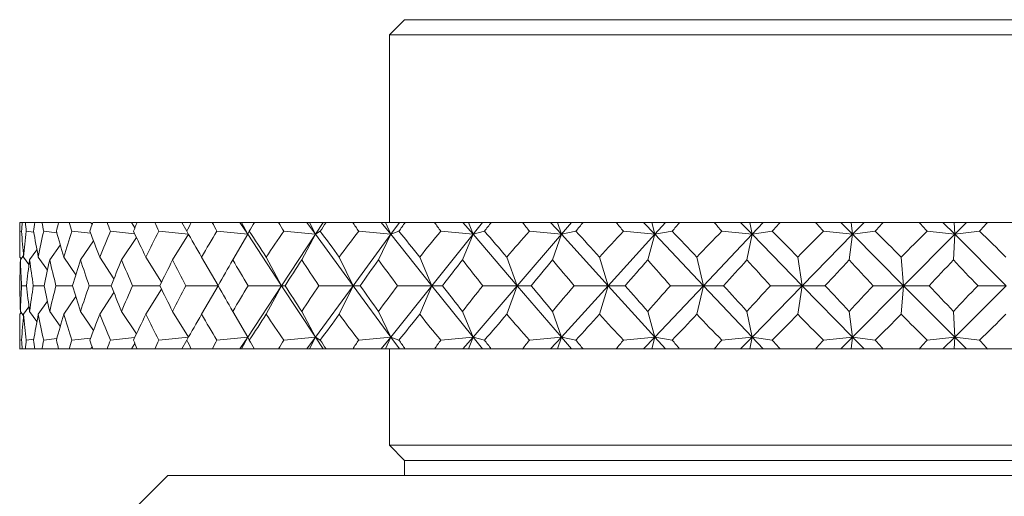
# Model space of a CAD drawing. Header units: inches. Extents: x 2 to 28.2, y 1.1 to 20.8.
# Tile 20 of 22: x 26.268 to 27.24, y 14.787 to 15.258. Entities that reach past the tile are written whole.
import ezdxf

# ---------------------------------------------------------------- set-up
doc = ezdxf.new("R2010")
doc.units = ezdxf.units.IN
doc.header["$MEASUREMENT"] = 0

msp = doc.modelspace()

# ---------------------------------------------------------------- linework, layer by layer
at = {"color": 7, "linetype": 'Continuous', "lineweight": 15}
for p, q in [((26.64756, 15.25785), (26.63256, 15.24285)), ((26.64756, 15.25785), (27.86756, 15.25785)), ((26.63256, 15.24285), (26.63256, 15.05785)), ((27.88256, 15.24285), (26.63256, 15.24285)), ((26.26756, 15.05785), (26.26756, 15.03987)), ((26.26756, 15.05785), (26.26998, 15.05785)), ((26.27315, 15.05785), (26.26998, 15.05785)), ((26.27315, 15.05785), (26.28262, 15.05785)), ((26.28952, 15.05785), (26.28262, 15.05785)), ((26.28952, 15.05785), (26.30594, 15.05785)), ((26.3165, 15.05785), (26.30594, 15.05785)), ((26.3165, 15.05785), (26.33761, 15.05785)), ((26.33761, 15.05785), (26.33897, 15.05572)), ((26.35379, 15.05785), (26.33969, 15.05785)), ((26.35379, 15.05785), (26.37774, 15.05785)), ((26.37774, 15.05785), (26.38116, 15.05228)), ((26.37774, 15.05785), (26.38349, 15.05785)), ((26.40099, 15.05785), (26.38349, 15.05785)), ((26.40099, 15.05785), (26.42751, 15.05785)), ((26.42751, 15.05785), (26.43254, 15.04917)), ((26.42751, 15.05785), (26.43687, 15.05785)), ((26.45757, 15.05785), (26.43687, 15.05785)), ((26.45757, 15.05785), (26.48499, 15.05785)), ((26.48499, 15.05785), (26.49265, 15.04619)), ((26.48499, 15.05785), (26.48638, 15.05785)), ((26.48638, 15.05785), (26.49265, 15.04619)), ((26.48638, 15.05785), (26.49924, 15.05785)), ((26.52291, 15.05785), (26.49924, 15.05785)), ((26.52291, 15.05785), (26.55088, 15.05785)), ((26.55088, 15.05785), (26.55942, 15.04619)), ((26.55088, 15.05785), (26.5537, 15.05785)), ((26.5537, 15.05785), (26.55942, 15.04619)), ((26.5537, 15.05785), (26.56708, 15.05785)), ((26.56708, 15.05785), (26.55942, 15.04619)), ((26.56708, 15.05785), (26.56992, 15.05785)), ((26.5963, 15.05785), (26.56992, 15.05785)), ((26.5963, 15.05785), (26.62451, 15.05785)), ((26.62451, 15.05785), (26.63384, 15.04619)), ((26.62451, 15.05785), (26.62872, 15.05785)), ((26.62872, 15.05785), (26.63384, 15.04619)), ((26.62872, 15.05785), (26.64237, 15.05785)), ((26.64237, 15.05785), (26.63384, 15.04619)), ((26.64237, 15.05785), (26.64814, 15.05785)), ((26.67694, 15.05785), (26.64814, 15.05785)), ((26.67694, 15.05785), (26.70508, 15.05785)), ((26.70508, 15.05785), (26.71509, 15.04619)), ((26.70508, 15.05785), (26.71064, 15.05785)), ((26.71064, 15.05785), (26.71509, 15.04619)), ((26.71064, 15.05785), (26.72441, 15.05785)), ((26.72441, 15.05785), (26.71509, 15.04619)), ((26.72441, 15.05785), (26.73303, 15.05785)), ((26.76393, 15.05785), (26.73303, 15.05785)), ((26.76393, 15.05785), (26.79171, 15.05785)), ((26.79171, 15.05785), (26.80228, 15.04619)), ((26.79171, 15.05785), (26.79855, 15.05785)), ((26.79855, 15.05785), (26.80228, 15.04619)), ((26.79855, 15.05785), (26.81229, 15.05785)), ((26.81229, 15.05785), (26.80228, 15.04619)), ((26.81229, 15.05785), (26.82367, 15.05785)), ((26.85634, 15.05785), (26.82367, 15.05785)), ((26.85634, 15.05785), (26.88343, 15.05785)), ((26.88343, 15.05785), (26.89446, 15.04619)), ((26.88343, 15.05785), (26.89149, 15.05785)), ((26.89149, 15.05785), (26.89446, 15.04619)), ((26.89149, 15.05785), (26.90504, 15.05785)), ((26.90504, 15.05785), (26.89446, 15.04619)), ((26.90504, 15.05785), (26.91906, 15.05785)), ((26.95314, 15.05785), (26.91906, 15.05785)), ((26.95314, 15.05785), (26.97926, 15.05785)), ((26.97926, 15.05785), (26.99062, 15.04619)), ((26.97926, 15.05785), (26.98844, 15.05785)), ((26.98844, 15.05785), (26.99062, 15.04619)), ((26.98844, 15.05785), (27.00166, 15.05785)), ((27.00166, 15.05785), (26.99062, 15.04619)), ((27.00166, 15.05785), (27.01816, 15.05785)), ((27.05328, 15.05785), (27.01816, 15.05785)), ((27.05328, 15.05785), (27.07813, 15.05785)), ((27.07813, 15.05785), (27.08971, 15.04619)), ((27.07813, 15.05785), (27.08833, 15.05785)), ((27.08833, 15.05785), (27.08971, 15.04619)), ((27.08833, 15.05785), (27.10108, 15.05785)), ((27.10108, 15.05785), (27.08971, 15.04619)), ((27.10108, 15.05785), (27.11989, 15.05785)), ((27.15566, 15.05785), (27.11989, 15.05785)), ((27.15566, 15.05785), (27.17897, 15.05785)), ((27.17897, 15.05785), (27.19063, 15.04619)), ((27.17897, 15.05785), (27.19008, 15.05785)), ((27.19008, 15.05785), (27.19063, 15.04619)), ((27.19008, 15.05785), (27.20221, 15.05785)), ((27.20221, 15.05785), (27.19063, 15.04619)), ((27.20221, 15.05785), (27.22312, 15.05785)), ((27.25915, 15.05785), (27.22312, 15.05785)), ((26.26947, 15.04878), (26.2676, 15.04906)), ((26.28144, 15.04808), (26.27402, 15.04906)), ((26.30423, 15.04751), (26.29121, 15.04906)), ((26.33754, 15.04702), (26.31898, 15.04906)), ((26.381, 15.04659), (26.35704, 15.04906)), ((26.43413, 15.0462), (26.40497, 15.04906)), ((26.49265, 15.04619), (26.46224, 15.04906)), ((26.49265, 15.04619), (26.49419, 15.04906)), ((26.55942, 15.04619), (26.52822, 15.04906)), ((26.55942, 15.04619), (26.56427, 15.04906)), ((26.63384, 15.04619), (26.6022, 15.04906)), ((26.63384, 15.04619), (26.64194, 15.04906)), ((26.71509, 15.04619), (26.68335, 15.04906)), ((26.71509, 15.04619), (26.72635, 15.04906)), ((26.80228, 15.04619), (26.77079, 15.04906)), ((26.80228, 15.04619), (26.81659, 15.04906)), ((26.89446, 15.04619), (26.86357, 15.04906)), ((26.89446, 15.04619), (26.91165, 15.04906)), ((26.99062, 15.04619), (26.96066, 15.04906)), ((26.99062, 15.04619), (27.01051, 15.04906)), ((27.08971, 15.04619), (27.06101, 15.04906)), ((27.08971, 15.04619), (27.11207, 15.04906)), ((27.19063, 15.04619), (27.16351, 15.04906)), ((27.19063, 15.04619), (27.21523, 15.04906)), ((26.32755, 15.0208), (26.34044, 15.03946)), ((26.36812, 15.0208), (26.38276, 15.04295)), ((26.41844, 15.0208), (26.4342, 15.04608)), ((26.47795, 15.0208), (26.49265, 15.04619)), ((26.49265, 15.04619), (26.52604, 14.99535)), ((26.55942, 15.04619), (26.52604, 14.99535)), ((26.546, 15.0208), (26.55942, 15.04619)), ((26.55942, 15.04619), (26.59663, 14.99535)), ((26.63384, 15.04619), (26.59663, 14.99535)), ((26.62185, 15.0208), (26.63384, 15.04619)), ((26.63384, 15.04619), (26.67446, 14.99535)), ((26.71509, 15.04619), (26.67446, 14.99535)), ((26.70466, 15.0208), (26.71509, 15.04619)), ((26.71509, 15.04619), (26.75868, 14.99535)), ((26.80228, 15.04619), (26.75868, 14.99535)), ((26.79353, 15.0208), (26.80228, 15.04619)), ((26.80228, 15.04619), (26.84837, 14.99535)), ((26.89446, 15.04619), (26.84837, 14.99535)), ((26.88749, 15.0208), (26.89446, 15.04619)), ((26.89446, 15.04619), (26.94254, 14.99535)), ((26.99062, 15.04619), (26.94254, 14.99535)), ((26.98549, 15.0208), (26.99062, 15.04619)), ((26.99062, 15.04619), (27.04017, 14.99535)), ((27.08971, 15.04619), (27.04017, 14.99535)), ((27.08648, 15.0208), (27.08971, 15.04619)), ((27.08971, 15.04619), (27.14017, 14.99535)), ((27.19063, 15.04619), (27.14017, 14.99535)), ((27.18935, 15.0208), (27.19063, 15.04619)), ((27.19063, 15.04619), (27.24146, 14.99535)), ((26.27731, 15.0208), (26.28456, 15.03076)), ((26.29717, 15.0208), (26.30763, 15.03547)), ((26.26896, 15.02184), (26.26769, 15.02363)), ((26.26819, 15.0208), (26.27128, 15.025)), ((26.2767, 15.0161), (26.2714, 15.02363)), ((26.29491, 15.01067), (26.28591, 15.02363)), ((26.32291, 15.00611), (26.31106, 15.02363)), ((26.36055, 15.00217), (26.34659, 15.02363)), ((26.40753, 14.99867), (26.3921, 15.02363)), ((26.46339, 14.99546), (26.44708, 15.02363)), ((26.52604, 14.99535), (26.51095, 15.02363)), ((26.59663, 14.99535), (26.583, 15.02363)), ((26.67446, 14.99535), (26.66244, 15.02363)), ((26.75868, 14.99535), (26.7484, 15.02363)), ((26.84837, 14.99535), (26.83994, 15.02363)), ((26.94254, 14.99535), (26.93605, 15.02363)), ((27.04017, 14.99535), (27.03568, 15.02363)), ((27.14017, 14.99535), (27.13775, 15.02363)), ((26.27423, 14.99535), (26.26934, 14.99535)), ((26.2916, 14.99535), (26.28097, 14.99535)), ((26.31957, 14.99535), (26.3033, 14.99535)), ((26.35781, 14.99535), (26.33609, 14.99535)), ((26.4059, 14.99535), (26.37897, 14.99535)), ((26.40753, 14.99203), (26.3921, 14.96707)), ((26.46333, 14.99535), (26.43147, 14.99535)), ((26.46339, 14.99524), (26.44708, 14.96707)), ((26.49265, 14.94451), (26.52604, 14.99535)), ((26.52604, 14.99535), (26.49303, 14.99535)), ((26.52604, 14.99535), (26.51095, 14.96707)), ((26.55942, 14.94451), (26.52604, 14.99535)), ((26.52604, 14.99535), (26.52946, 14.99535)), ((26.55942, 14.94451), (26.59663, 14.99535)), ((26.59663, 14.99535), (26.56297, 14.99535)), ((26.59663, 14.99535), (26.583, 14.96707)), ((26.63384, 14.94451), (26.59663, 14.99535)), ((26.59663, 14.99535), (26.60357, 14.99535)), ((26.63384, 14.94451), (26.67446, 14.99535)), ((26.67446, 14.99535), (26.64051, 14.99535)), ((26.67446, 14.99535), (26.66244, 14.96707)), ((26.71509, 14.94451), (26.67446, 14.99535)), ((26.67446, 14.99535), (26.68484, 14.99535)), ((26.71509, 14.94451), (26.75868, 14.99535)), ((26.75868, 14.99535), (26.72481, 14.99535)), ((26.75868, 14.99535), (26.7484, 14.96707)), ((26.80228, 14.94451), (26.75868, 14.99535)), ((26.75868, 14.99535), (26.77238, 14.99535)), ((26.80228, 14.94451), (26.84837, 14.99535)), ((26.84837, 14.99535), (26.81495, 14.99535)), ((26.84837, 14.99535), (26.83994, 14.96707)), ((26.89446, 14.94451), (26.84837, 14.99535)), ((26.84837, 14.99535), (26.86525, 14.99535)), ((26.89446, 14.94451), (26.94254, 14.99535)), ((26.94254, 14.99535), (26.90994, 14.99535)), ((26.94254, 14.99535), (26.93605, 14.96707)), ((26.99062, 14.94451), (26.94254, 14.99535)), ((26.94254, 14.99535), (26.96241, 14.99535)), ((26.99062, 14.94451), (27.04017, 14.99535)), ((27.04017, 14.99535), (27.00874, 14.99535)), ((27.04017, 14.99535), (27.03568, 14.96707)), ((27.08971, 14.94451), (27.04017, 14.99535)), ((27.04017, 14.99535), (27.0628, 14.99535)), ((27.08971, 14.94451), (27.14017, 14.99535)), ((27.14017, 14.99535), (27.11027, 14.99535)), ((27.14017, 14.99535), (27.13775, 14.96707)), ((27.19063, 14.94451), (27.14017, 14.99535)), ((27.14017, 14.99535), (27.16533, 14.99535)), ((27.19063, 14.94451), (27.24146, 14.99535)), ((27.24146, 14.99535), (27.21341, 14.99535)), ((26.29491, 14.98003), (26.28591, 14.96707)), ((26.32291, 14.98459), (26.31106, 14.96707)), ((26.36055, 14.98853), (26.34659, 14.96707)), ((26.27128, 14.9657), (26.26819, 14.9699)), ((26.2767, 14.9746), (26.2714, 14.96707)), ((26.28456, 14.95994), (26.27731, 14.9699)), ((26.30763, 14.95523), (26.29717, 14.9699)), ((26.34044, 14.95124), (26.32755, 14.9699)), ((26.38276, 14.94775), (26.36812, 14.9699)), ((26.4342, 14.94462), (26.41844, 14.9699)), ((26.49265, 14.94451), (26.47795, 14.9699)), ((26.55942, 14.94451), (26.546, 14.9699)), ((26.63384, 14.94451), (26.62185, 14.9699)), ((26.71509, 14.94451), (26.70466, 14.9699)), ((26.80228, 14.94451), (26.79353, 14.9699)), ((26.89446, 14.94451), (26.88749, 14.9699)), ((26.99062, 14.94451), (26.98549, 14.9699)), ((27.08971, 14.94451), (27.08648, 14.9699)), ((27.19063, 14.94451), (27.18935, 14.9699)), ((26.26896, 14.96886), (26.26769, 14.96707)), ((26.26756, 14.95083), (26.26756, 14.93285)), ((26.2676, 14.94164), (26.26947, 14.94192)), ((26.27402, 14.94164), (26.28144, 14.94262)), ((26.29121, 14.94164), (26.30423, 14.94319)), ((26.31898, 14.94164), (26.33754, 14.94368)), ((26.35704, 14.94164), (26.381, 14.94411)), ((26.40497, 14.94164), (26.43413, 14.9445)), ((26.43254, 14.94153), (26.42751, 14.93285)), ((26.46224, 14.94164), (26.49265, 14.94451)), ((26.48499, 14.93285), (26.49265, 14.94451)), ((26.49265, 14.94451), (26.48638, 14.93285)), ((26.49419, 14.94164), (26.49265, 14.94451)), ((26.52822, 14.94164), (26.55942, 14.94451)), ((26.55088, 14.93285), (26.55942, 14.94451)), ((26.55942, 14.94451), (26.5537, 14.93285)), ((26.56427, 14.94164), (26.55942, 14.94451)), ((26.56708, 14.93285), (26.55942, 14.94451)), ((26.6022, 14.94164), (26.63384, 14.94451)), ((26.62451, 14.93285), (26.63384, 14.94451)), ((26.63384, 14.94451), (26.62872, 14.93285)), ((26.64194, 14.94164), (26.63384, 14.94451)), ((26.64237, 14.93285), (26.63384, 14.94451)), ((26.68335, 14.94164), (26.71509, 14.94451)), ((26.70508, 14.93285), (26.71509, 14.94451)), ((26.71509, 14.94451), (26.71064, 14.93285)), ((26.72635, 14.94164), (26.71509, 14.94451)), ((26.72441, 14.93285), (26.71509, 14.94451)), ((26.77079, 14.94164), (26.80228, 14.94451)), ((26.79171, 14.93285), (26.80228, 14.94451)), ((26.80228, 14.94451), (26.79855, 14.93285)), ((26.81659, 14.94164), (26.80228, 14.94451)), ((26.81229, 14.93285), (26.80228, 14.94451)), ((26.86357, 14.94164), (26.89446, 14.94451)), ((26.88343, 14.93285), (26.89446, 14.94451)), ((26.89446, 14.94451), (26.89149, 14.93285)), ((26.91165, 14.94164), (26.89446, 14.94451)), ((26.90504, 14.93285), (26.89446, 14.94451)), ((26.96066, 14.94164), (26.99062, 14.94451)), ((26.97926, 14.93285), (26.99062, 14.94451)), ((26.99062, 14.94451), (26.98844, 14.93285)), ((27.01051, 14.94164), (26.99062, 14.94451)), ((27.00166, 14.93285), (26.99062, 14.94451)), ((27.06101, 14.94164), (27.08971, 14.94451)), ((27.07813, 14.93285), (27.08971, 14.94451)), ((27.08971, 14.94451), (27.08833, 14.93285)), ((27.11207, 14.94164), (27.08971, 14.94451)), ((27.10108, 14.93285), (27.08971, 14.94451)), ((27.16351, 14.94164), (27.19063, 14.94451)), ((27.17897, 14.93285), (27.19063, 14.94451)), ((27.19063, 14.94451), (27.19008, 14.93285)), ((27.21523, 14.94164), (27.19063, 14.94451)), ((27.20221, 14.93285), (27.19063, 14.94451)), ((26.26756, 14.93285), (26.26998, 14.93285)), ((26.27315, 14.93285), (26.26998, 14.93285)), ((26.27315, 14.93285), (26.28262, 14.93285)), ((26.28952, 14.93285), (26.28262, 14.93285)), ((26.28952, 14.93285), (26.30594, 14.93285)), ((26.3165, 14.93285), (26.30594, 14.93285)), ((26.3165, 14.93285), (26.33761, 14.93285)), ((26.33897, 14.93498), (26.33761, 14.93285)), ((26.35379, 14.93285), (26.33969, 14.93285)), ((26.35379, 14.93285), (26.37774, 14.93285)), ((26.38116, 14.93842), (26.37774, 14.93285)), ((26.37774, 14.93285), (26.38349, 14.93285)), ((26.40099, 14.93285), (26.38349, 14.93285)), ((26.40099, 14.93285), (26.42751, 14.93285)), ((26.42751, 14.93285), (26.43687, 14.93285)), ((26.45757, 14.93285), (26.43687, 14.93285)), ((26.45757, 14.93285), (26.48499, 14.93285)), ((26.48499, 14.93285), (26.48638, 14.93285)), ((26.48638, 14.93285), (26.49924, 14.93285)), ((26.52291, 14.93285), (26.49924, 14.93285)), ((26.52291, 14.93285), (26.55088, 14.93285)), ((26.55088, 14.93285), (26.5537, 14.93285)), ((26.5537, 14.93285), (26.56708, 14.93285)), ((26.56708, 14.93285), (26.56992, 14.93285)), ((26.5963, 14.93285), (26.56992, 14.93285)), ((26.5963, 14.93285), (26.62451, 14.93285)), ((26.62451, 14.93285), (26.62872, 14.93285)), ((26.62872, 14.93285), (26.64237, 14.93285)), ((26.63256, 14.93285), (26.63256, 14.83785)), ((26.64237, 14.93285), (26.64814, 14.93285)), ((26.67694, 14.93285), (26.64814, 14.93285)), ((26.67694, 14.93285), (26.70508, 14.93285)), ((26.70508, 14.93285), (26.71064, 14.93285)), ((26.71064, 14.93285), (26.72441, 14.93285)), ((26.72441, 14.93285), (26.73303, 14.93285)), ((26.76393, 14.93285), (26.73303, 14.93285)), ((26.76393, 14.93285), (26.79171, 14.93285)), ((26.79171, 14.93285), (26.79855, 14.93285)), ((26.79855, 14.93285), (26.81229, 14.93285)), ((26.81229, 14.93285), (26.82367, 14.93285)), ((26.85634, 14.93285), (26.82367, 14.93285)), ((26.85634, 14.93285), (26.88343, 14.93285)), ((26.88343, 14.93285), (26.89149, 14.93285)), ((26.89149, 14.93285), (26.90504, 14.93285)), ((26.90504, 14.93285), (26.91906, 14.93285)), ((26.95314, 14.93285), (26.91906, 14.93285)), ((26.95314, 14.93285), (26.97926, 14.93285)), ((26.97926, 14.93285), (26.98844, 14.93285)), ((26.98844, 14.93285), (27.00166, 14.93285)), ((27.00166, 14.93285), (27.01816, 14.93285)), ((27.05328, 14.93285), (27.01816, 14.93285)), ((27.05328, 14.93285), (27.07813, 14.93285)), ((27.07813, 14.93285), (27.08833, 14.93285)), ((27.08833, 14.93285), (27.10108, 14.93285)), ((27.10108, 14.93285), (27.11989, 14.93285)), ((27.15566, 14.93285), (27.11989, 14.93285)), ((27.15566, 14.93285), (27.17897, 14.93285)), ((27.17897, 14.93285), (27.19008, 14.93285)), ((27.19008, 14.93285), (27.20221, 14.93285)), ((27.20221, 14.93285), (27.22312, 14.93285)), ((27.25915, 14.93285), (27.22312, 14.93285)), ((26.63256, 14.83785), (26.64756, 14.82285)), ((26.63256, 14.83785), (27.88256, 14.83785)), ((26.64756, 14.82285), (26.64756, 14.80785)), ((26.64756, 14.82285), (27.86756, 14.82285)), ((26.41381, 14.80785), (26.38256, 14.7766)), ((26.41381, 14.80785), (28.10131, 14.80785))]:
    msp.add_line(p, q, dxfattribs=at)
for centre, major_axis, ratio, start_param, end_param in [((27.25756, 16.36714), (0.84275, 1.69517), 0.306457, 2.590785, 2.598758), ((27.25756, 16.36714), (0.8728, 1.69782), 0.275208, 2.580137, 2.58811), ((27.25756, 16.36714), (0.79094, 1.69199), 0.351901, 2.602633, 2.610606), ((27.25756, 16.36714), (0.90977, 1.70198), 0.229378, 2.561596, 2.569569), ((27.25756, 16.36714), (0.72858, 1.69021), 0.396562, 2.608899, 2.616872), ((27.25756, 16.36714), (0.93915, 1.70604), 0.183592, 2.540316, 2.548289), ((27.25756, 16.36714), (0.65391, 1.69045), 0.439706, 2.608072, 2.616045), ((27.25756, 16.36714), (0.96151, 1.70959), 0.137928, 2.517012, 2.524985), ((27.25756, 16.36714), (0.56483, 1.69314), 0.480208, 2.598441, 2.606414), ((27.25756, 16.36714), (0.97727, 1.71235), 0.0924, 2.492279, 2.500252), ((27.25756, 16.36714), (0.45922, 1.69825), 0.516444, 2.578346, 2.586319), ((27.25756, 16.36714), (0.98672, 1.7141), 0.046982, 2.466632, 2.474605), ((27.25756, 16.36714), (0.33579, 1.70489), 0.546259, 2.546771, 2.554744), ((27.25756, 16.36714), (0.99, 1.71473), 0.001626, 2.440532, 2.448505), ((27.25756, 16.36714), (0.19561, 1.71114), 0.567156, 2.504338, 2.512311), ((27.25756, 16.36714), (0.98716, 1.71419), 0.043729, 3.860796, 3.868769), ((27.25756, 16.36714), (0.04367, 1.71455), 0.576851, 2.454284, 2.462257), ((27.25756, 16.36714), (0.97816, 1.71251), 0.08914, 3.88649, 3.894463), ((27.25756, 16.36714), (-0.11115, 1.71354), 0.574098, 2.402372, 2.410345), ((27.25756, 16.36714), (0.96285, 1.70982), 0.13466, 3.911305, 3.919278), ((27.25756, 16.36714), (-0.25884, 1.70861), 0.559264, 2.355071, 2.363044), ((27.25756, 16.36714), (0.94098, 1.70632), 0.180314, 3.93473, 3.942703), ((27.25756, 16.36714), (-0.39204, 1.7019), 0.53415, 2.317165, 2.325138), ((27.25756, 16.36714), (0.91213, 1.70228), 0.226092, 3.956177, 3.96415), ((27.25756, 16.36714), (-0.50762, 1.69575), 0.501228, 2.290664, 2.298637), ((27.25756, 16.36714), (0.87572, 1.69812), 0.271924, 3.974941, 3.982914), ((27.25756, 16.36714), (-0.60575, 1.69165), 0.462889, 2.275333, 2.283306), ((27.25756, 16.36714), (0.83094, 1.69429), 0.317644, 3.99016, 3.998133), ((27.25756, 16.36714), (-0.68825, 1.69006), 0.421062, 2.269774, 2.277747), ((27.25756, 16.36714), (0.77669, 1.6914), 0.362947, 4.000765, 4.008738), ((27.25756, 13.62356), (-0.88538, 1.69913), 0.260688, 0.454293, 0.480466), ((27.25756, 13.62356), (-0.90977, 1.70198), 0.229378, 0.467304, 0.493478), ((27.25756, 13.62356), (-0.84275, 1.69517), 0.306457, 0.438115, 0.464288), ((27.25756, 13.62356), (-0.93915, 1.70604), 0.183592, 0.488584, 0.514757), ((27.25756, 13.62356), (-0.79094, 1.69199), 0.351901, 0.426267, 0.45244), ((27.25756, 13.62356), (-0.96151, 1.70959), 0.137928, 0.511888, 0.538061), ((27.25756, 13.62356), (-0.72858, 1.69021), 0.396562, 0.420001, 0.446174), ((27.25756, 13.62356), (-0.97727, 1.71235), 0.0924, 0.536621, 0.562794), ((27.25756, 13.62356), (-0.65391, 1.69045), 0.439706, 0.420828, 0.447002), ((27.25756, 13.62356), (-0.98672, 1.7141), 0.046982, 0.562268, 0.588441), ((27.25756, 13.62356), (-0.56483, 1.69314), 0.480208, 0.430459, 0.456633), ((27.25756, 13.62356), (-0.99, 1.71473), 0.001626, 0.588368, 0.614541), ((27.25756, 13.62356), (-0.45922, 1.69825), 0.516444, 0.450554, 0.476727), ((27.25756, 13.62356), (-0.98716, 1.71419), 0.043729, 5.642529, 5.668702), ((27.25756, 13.62356), (-0.33579, 1.70489), 0.546259, 0.482128, 0.508302), ((27.25756, 13.62356), (-0.97816, 1.71251), 0.08914, 5.616834, 5.643007), ((27.25756, 13.62356), (-0.19561, 1.71114), 0.567156, 0.524562, 0.550735), ((27.25756, 13.62356), (-0.96285, 1.70982), 0.13466, 5.592019, 5.618193), ((27.25756, 13.62356), (-0.04367, 1.71455), 0.576851, 0.574616, 0.600789), ((27.25756, 13.62356), (-0.94098, 1.70632), 0.180314, 5.568594, 5.594768), ((27.25756, 13.62356), (0.11115, 1.71354), 0.574098, 0.626528, 0.652702), ((27.25756, 13.62356), (-0.91213, 1.70228), 0.226092, 5.547147, 5.573321), ((27.25756, 13.62356), (0.25884, 1.70861), 0.559264, 0.673829, 0.700002), ((27.25756, 13.62356), (-0.87572, 1.69812), 0.271924, 5.528383, 5.554557), ((27.25756, 13.62356), (0.39204, 1.7019), 0.53415, 0.711735, 0.737908), ((27.25756, 13.62356), (-0.83094, 1.69429), 0.317644, 5.513164, 5.539338), ((27.25756, 13.62356), (0.50762, 1.69575), 0.501228, 0.738236, 0.764409), ((27.25756, 13.62356), (-0.77669, 1.6914), 0.362947, 5.502559, 5.528733), ((27.25756, 13.62356), (0.60575, 1.69165), 0.462889, 0.753567, 0.77974), ((27.25756, 13.62356), (-0.71149, 1.69006), 0.407318, 5.497883, 5.524057), ((27.25756, 16.36714), (0.8728, 1.69782), 0.275208, 2.614296, 2.638637), ((27.25756, 16.36714), (0.84275, 1.69517), 0.306457, 2.624945, 2.649286), ((27.25756, 16.36714), (0.90977, 1.70198), 0.229378, 2.595755, 2.620097), ((27.25756, 16.36714), (0.79094, 1.69199), 0.351901, 2.636793, 2.661134), ((27.25756, 16.36714), (0.93915, 1.70604), 0.183592, 2.574476, 2.598817), ((27.25756, 16.36714), (0.72858, 1.69021), 0.396562, 2.643058, 2.6674), ((27.25756, 16.36714), (0.96151, 1.70959), 0.137928, 2.551172, 2.575513), ((27.25756, 16.36714), (0.65391, 1.69045), 0.439706, 2.642231, 2.666572), ((27.25756, 16.36714), (0.97727, 1.71235), 0.0924, 2.526439, 2.55078), ((27.25756, 16.36714), (0.56483, 1.69314), 0.480208, 2.6326, 2.656941), ((27.25756, 16.36714), (0.98672, 1.7141), 0.046982, 2.500792, 2.525133), ((27.25756, 16.36714), (0.45922, 1.69825), 0.516444, 2.612506, 2.636847), ((27.25756, 16.36714), (0.99, 1.71473), 0.001626, 2.474692, 2.499033), ((27.25756, 16.36714), (0.33579, 1.70489), 0.546259, 2.580931, 2.605272), ((27.25756, 16.36714), (0.98716, 1.71419), 0.043729, 3.810268, 3.834609), ((27.25756, 16.36714), (0.19561, 1.71114), 0.567156, 2.538498, 2.562839), ((27.25756, 16.36714), (0.97816, 1.71251), 0.08914, 3.835963, 3.860304), ((27.25756, 16.36714), (0.04367, 1.71455), 0.576851, 2.488444, 2.512785), ((27.25756, 16.36714), (0.96285, 1.70982), 0.13466, 3.860777, 3.885118), ((27.25756, 16.36714), (-0.11115, 1.71354), 0.574098, 2.436531, 2.460872), ((27.25756, 16.36714), (0.94098, 1.70632), 0.180314, 3.884202, 3.908544), ((27.25756, 16.36714), (-0.25884, 1.70861), 0.559264, 2.389231, 2.413572), ((27.25756, 16.36714), (0.91213, 1.70228), 0.226092, 3.905649, 3.929991), ((27.25756, 16.36714), (-0.39204, 1.7019), 0.53415, 2.351324, 2.375666), ((27.25756, 16.36714), (0.87572, 1.69812), 0.271924, 3.924413, 3.948755), ((27.25756, 16.36714), (-0.50762, 1.69575), 0.501228, 2.324823, 2.349165), ((27.25756, 16.36714), (0.83094, 1.69429), 0.317644, 3.939632, 3.963973), ((27.25756, 16.36714), (-0.60575, 1.69165), 0.462889, 2.309493, 2.333834), ((27.25756, 16.36714), (0.77669, 1.6914), 0.362947, 3.950237, 3.974579), ((27.25756, 16.36714), (-0.68825, 1.69006), 0.421062, 2.303933, 2.328274), ((27.25756, 13.62356), (-0.8728, 1.69782), 0.275208, 0.502955, 0.527297), ((27.25756, 13.62356), (-0.84275, 1.69517), 0.306457, 0.492307, 0.516648), ((27.25756, 13.62356), (-0.90977, 1.70198), 0.229378, 0.521496, 0.545837), ((27.25756, 13.62356), (-0.79094, 1.69199), 0.351901, 0.480459, 0.5048), ((27.25756, 13.62356), (-0.93915, 1.70604), 0.183592, 0.542776, 0.567117), ((27.25756, 13.62356), (-0.72858, 1.69021), 0.396562, 0.474193, 0.498534), ((27.25756, 13.62356), (-0.96151, 1.70959), 0.137928, 0.56608, 0.590421), ((27.25756, 13.62356), (-0.65391, 1.69045), 0.439706, 0.47502, 0.499362), ((27.25756, 13.62356), (-0.97727, 1.71235), 0.0924, 0.590812, 0.615154), ((27.25756, 13.62356), (-0.56483, 1.69314), 0.480208, 0.484651, 0.508993), ((27.25756, 13.62356), (-0.98672, 1.7141), 0.046982, 0.61646, 0.640801), ((27.25756, 13.62356), (-0.45922, 1.69825), 0.516444, 0.504746, 0.529087), ((27.25756, 13.62356), (-0.99, 1.71473), 0.001626, 0.64256, 0.666901), ((27.25756, 13.62356), (-0.33579, 1.70489), 0.546259, 0.53632, 0.560662), ((27.25756, 13.62356), (-0.98716, 1.71419), 0.043729, 5.590169, 5.61451), ((27.25756, 13.62356), (-0.19561, 1.71114), 0.567156, 0.578753, 0.603095), ((27.25756, 13.62356), (-0.97816, 1.71251), 0.08914, 5.564474, 5.588815), ((27.25756, 13.62356), (-0.04367, 1.71455), 0.576851, 0.628808, 0.653149), ((27.25756, 13.62356), (-0.96285, 1.70982), 0.13466, 5.53966, 5.564001), ((27.25756, 13.62356), (0.11115, 1.71354), 0.574098, 0.68072, 0.705062), ((27.25756, 13.62356), (-0.94098, 1.70632), 0.180314, 5.516234, 5.540576), ((27.25756, 13.62356), (0.25884, 1.70861), 0.559264, 0.728021, 0.752362), ((27.25756, 13.62356), (-0.91213, 1.70228), 0.226092, 5.494787, 5.519129), ((27.25756, 13.62356), (0.39204, 1.7019), 0.53415, 0.765927, 0.790268), ((27.25756, 13.62356), (-0.87572, 1.69812), 0.271924, 5.476023, 5.500365), ((27.25756, 13.62356), (0.50762, 1.69575), 0.501228, 0.792428, 0.816769), ((27.25756, 13.62356), (-0.83094, 1.69429), 0.317644, 5.460805, 5.485146), ((27.25756, 13.62356), (0.60575, 1.69165), 0.462889, 0.807759, 0.8321), ((27.25756, 13.62356), (-0.77669, 1.6914), 0.362947, 5.450199, 5.474541), ((27.25756, 13.62356), (0.68825, 1.69006), 0.421062, 0.813318, 0.83766), ((27.25756, 16.36714), (0.88538, 1.69913), 0.260688, 2.661126, 2.6873), ((27.25756, 16.36714), (0.90977, 1.70198), 0.229378, 2.648115, 2.674288), ((27.25756, 16.36714), (0.84275, 1.69517), 0.306457, 2.677304, 2.703478), ((27.25756, 16.36714), (0.93915, 1.70604), 0.183592, 2.626835, 2.653009), ((27.25756, 16.36714), (0.79094, 1.69199), 0.351901, 2.689153, 2.715326), ((27.25756, 16.36714), (0.96151, 1.70959), 0.137928, 2.603531, 2.629705), ((27.25756, 16.36714), (0.72858, 1.69021), 0.396562, 2.695418, 2.721592), ((27.25756, 16.36714), (0.97727, 1.71235), 0.0924, 2.578799, 2.604972), ((27.25756, 16.36714), (0.65391, 1.69045), 0.439706, 2.694591, 2.720764), ((27.25756, 16.36714), (0.98672, 1.7141), 0.046982, 2.553151, 2.579325), ((27.25756, 16.36714), (0.56483, 1.69314), 0.480208, 2.68496, 2.711133), ((27.25756, 16.36714), (0.99, 1.71473), 0.001626, 2.527051, 2.553225), ((27.25756, 16.36714), (0.45922, 1.69825), 0.516444, 2.664865, 2.691039), ((27.25756, 16.36714), (0.98716, 1.71419), 0.043729, 3.756076, 3.782249), ((27.25756, 16.36714), (0.33579, 1.70489), 0.546259, 2.633291, 2.659464), ((27.25756, 16.36714), (0.97816, 1.71251), 0.08914, 3.781771, 3.807944), ((27.25756, 16.36714), (0.19561, 1.71114), 0.567156, 2.590858, 2.617031), ((27.25756, 16.36714), (0.96285, 1.70982), 0.13466, 3.806585, 3.832759), ((27.25756, 16.36714), (0.04367, 1.71455), 0.576851, 2.540803, 2.566977), ((27.25756, 16.36714), (0.94098, 1.70632), 0.180314, 3.83001, 3.856184), ((27.25756, 16.36714), (-0.11115, 1.71354), 0.574098, 2.488891, 2.515064), ((27.25756, 16.36714), (0.91213, 1.70228), 0.226092, 3.851457, 3.877631), ((27.25756, 16.36714), (-0.25884, 1.70861), 0.559264, 2.441591, 2.467764), ((27.25756, 16.36714), (0.87572, 1.69812), 0.271924, 3.870221, 3.896395), ((27.25756, 16.36714), (-0.39204, 1.7019), 0.53415, 2.403684, 2.429858), ((27.25756, 16.36714), (0.83094, 1.69429), 0.317644, 3.88544, 3.911614), ((27.25756, 16.36714), (-0.50762, 1.69575), 0.501228, 2.377183, 2.403357), ((27.25756, 16.36714), (0.77669, 1.6914), 0.362947, 3.896045, 3.922219), ((27.25756, 16.36714), (-0.60575, 1.69165), 0.462889, 2.361853, 2.388026), ((27.25756, 16.36714), (0.71149, 1.69006), 0.407318, 3.900721, 3.926895), ((27.25756, 13.62356), (-0.84275, 1.69517), 0.306457, 0.542835, 0.550808), ((27.25756, 13.62356), (-0.8728, 1.69782), 0.275208, 0.553483, 0.561456), ((27.25756, 13.62356), (-0.79094, 1.69199), 0.351901, 0.530987, 0.538959), ((27.25756, 13.62356), (-0.90977, 1.70198), 0.229378, 0.572024, 0.579997), ((27.25756, 13.62356), (-0.72858, 1.69021), 0.396562, 0.524721, 0.532694), ((27.25756, 13.62356), (-0.93915, 1.70604), 0.183592, 0.593304, 0.601277), ((27.25756, 13.62356), (-0.65391, 1.69045), 0.439706, 0.525548, 0.533521), ((27.25756, 13.62356), (-0.96151, 1.70959), 0.137928, 0.616608, 0.624581), ((27.25756, 13.62356), (-0.56483, 1.69314), 0.480208, 0.535179, 0.543152), ((27.25756, 13.62356), (-0.97727, 1.71235), 0.0924, 0.64134, 0.649313), ((27.25756, 13.62356), (-0.45922, 1.69825), 0.516444, 0.555274, 0.563247), ((27.25756, 13.62356), (-0.98672, 1.7141), 0.046982, 0.666988, 0.674961), ((27.25756, 13.62356), (-0.33579, 1.70489), 0.546259, 0.586848, 0.594821), ((27.25756, 13.62356), (-0.99, 1.71473), 0.001626, 0.693088, 0.701061), ((27.25756, 13.62356), (-0.19561, 1.71114), 0.567156, 0.629281, 0.637254), ((27.25756, 13.62356), (-0.98716, 1.71419), 0.043729, 5.556009, 5.563982), ((27.25756, 13.62356), (-0.04367, 1.71455), 0.576851, 0.679336, 0.687309), ((27.25756, 13.62356), (-0.97816, 1.71251), 0.08914, 5.530315, 5.538288), ((27.25756, 13.62356), (0.11115, 1.71354), 0.574098, 0.731248, 0.739221), ((27.25756, 13.62356), (-0.96285, 1.70982), 0.13466, 5.5055, 5.513473), ((27.25756, 13.62356), (0.25884, 1.70861), 0.559264, 0.778548, 0.786521), ((27.25756, 13.62356), (-0.94098, 1.70632), 0.180314, 5.482075, 5.490048), ((27.25756, 13.62356), (0.39204, 1.7019), 0.53415, 0.816455, 0.824428), ((27.25756, 13.62356), (-0.91213, 1.70228), 0.226092, 5.460628, 5.468601), ((27.25756, 13.62356), (0.50762, 1.69575), 0.501228, 0.842956, 0.850929), ((27.25756, 13.62356), (-0.87572, 1.69812), 0.271924, 5.441864, 5.449837), ((27.25756, 13.62356), (0.60575, 1.69165), 0.462889, 0.858286, 0.866259), ((27.25756, 13.62356), (-0.83094, 1.69429), 0.317644, 5.426645, 5.434618), ((27.25756, 13.62356), (0.68825, 1.69006), 0.421062, 0.863846, 0.871819), ((27.25756, 13.62356), (-0.77669, 1.6914), 0.362947, 5.41604, 5.424013)]:
    msp.add_ellipse(centre, major_axis=major_axis, ratio=ratio, start_param=start_param, end_param=end_param, dxfattribs=at)

doc.saveas('drawing.dxf')
